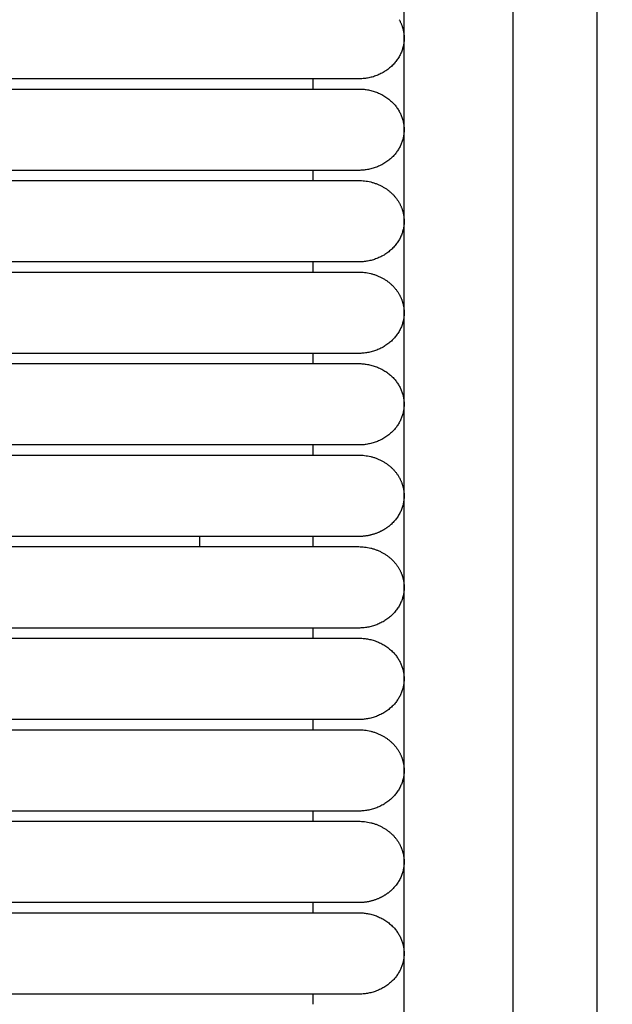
# Model space of a CAD drawing. Header units: millimetres. Extents: x -31695 to -19845, y -5614 to 7253.
# Tile 241 of 256: x -28353 to -28324, y 4632 to 4681. Entities that reach past the tile are written whole.
import ezdxf

# ---------------------------------------------------------------- set-up
doc = ezdxf.new("R2010")
doc.units = ezdxf.units.MM
doc.layers.add('2d', color=7, linetype='Continuous', true_color=0x000000)

msp = doc.modelspace()

# ---------------------------------------------------------------- linework, layer by layer
at = {"layer": '2d', "linetype": 'Continuous', "lineweight": -3}
msp.add_lwpolyline([(-28334.026, 4598.27), (-28334.026, 5374.719)], dxfattribs=at)
for points, knots in [([(-28327.843, 4580.414), (-28327.938, 4581.874), (-28328.016, 4583.335), (-28328.083, 4584.797), (-28328.155, 4586.378), (-28328.214, 4587.961), (-28328.264, 4589.544), (-28328.317, 4591.246), (-28328.359, 4592.949), (-28328.394, 4594.652), (-28328.431, 4596.505), (-28328.46, 4598.358), (-28328.483, 4600.211), (-28328.507, 4602.186), (-28328.524, 4604.161), (-28328.537, 4606.136), (-28328.55, 4608.199), (-28328.559, 4610.262), (-28328.565, 4612.325), (-28328.571, 4614.504), (-28328.574, 4616.683), (-28328.575, 4618.862), (-28328.578, 4622.137), (-28328.578, 4625.411), (-28328.578, 4628.686), (-28328.577, 4639.331), (-28328.577, 4649.975), (-28328.577, 4660.62), (-28328.577, 4672.699), (-28328.577, 4684.778), (-28328.577, 4696.856), (-28328.577, 4710.296), (-28328.577, 4723.735), (-28328.577, 4737.175), (-28328.577, 4751.989), (-28328.577, 4766.804), (-28328.577, 4781.619), (-28328.577, 4813.556), (-28328.577, 4845.491), (-28328.577, 4877.427), (-28328.577, 4910.929), (-28328.577, 4944.432), (-28328.577, 4977.935), (-28328.577, 5011.437), (-28328.577, 5044.939), (-28328.577, 5078.441), (-28328.577, 5094.409), (-28328.577, 5110.377), (-28328.577, 5126.346), (-28328.577, 5142.314), (-28328.577, 5158.284), (-28328.577, 5174.252), (-28328.577, 5181.659), (-28328.577, 5189.066), (-28328.577, 5196.473), (-28328.577, 5203.88), (-28328.577, 5211.288), (-28328.577, 5218.695), (-28328.577, 5224.095), (-28328.577, 5229.495), (-28328.577, 5234.895)], [0, 0, 0, 0, 4.32571, 4.32571, 4.32571, 9.006348, 9.006348, 9.006348, 14.041632, 14.041632, 14.041632, 19.519096, 19.519096, 19.519096, 25.35732, 25.35732, 25.35732, 31.454857, 31.454857, 31.454857, 37.895938, 37.895938, 37.895938, 47.575429, 47.575429, 47.575429, 79.038556, 79.038556, 79.038556, 114.740207, 114.740207, 114.740207, 154.464201, 154.464201, 154.464201, 198.253062, 198.253062, 198.253062, 292.648844, 292.648844, 292.648844, 391.674129, 391.674129, 391.674129, 490.698643, 490.698643, 490.698643, 537.896832, 537.896832, 537.896832, 585.096367, 585.096367, 585.096367, 606.990068, 606.990068, 606.990068, 628.884072, 628.884072, 628.884072, 644.845046, 644.845046, 644.845046, 644.845046]), ([(-28323.638, 4580.596), (-28323.732, 4582.035), (-28323.81, 4583.484), (-28323.877, 4584.924), (-28323.949, 4586.492), (-28324.008, 4588.061), (-28324.058, 4589.629), (-28324.112, 4591.321), (-28324.155, 4593.014), (-28324.19, 4594.706), (-28324.229, 4596.551), (-28324.258, 4598.396), (-28324.282, 4600.241), (-28324.307, 4602.211), (-28324.325, 4604.181), (-28324.339, 4606.15), (-28324.353, 4608.21), (-28324.363, 4610.269), (-28324.369, 4612.329), (-28324.376, 4614.506), (-28324.38, 4616.683), (-28324.383, 4618.86), (-28324.385, 4621.379), (-28324.387, 4623.899), (-28324.387, 4626.418), (-28324.388, 4627.173), (-28324.388, 4627.928), (-28324.388, 4628.683), (-28324.392, 4639.328), (-28324.394, 4649.973), (-28324.397, 4660.618), (-28324.4, 4672.697), (-28324.402, 4684.776), (-28324.403, 4696.855), (-28324.405, 4710.294), (-28324.407, 4723.734), (-28324.408, 4737.174), (-28324.409, 4751.989), (-28324.411, 4766.803), (-28324.411, 4781.618), (-28324.413, 4813.555), (-28324.414, 4845.491), (-28324.414, 4877.427), (-28324.415, 4910.93), (-28324.415, 4944.432), (-28324.415, 4977.935), (-28324.415, 5011.437), (-28324.415, 5044.939), (-28324.414, 5078.441), (-28324.414, 5094.41), (-28324.414, 5110.378), (-28324.413, 5126.346), (-28324.413, 5142.315), (-28324.412, 5158.284), (-28324.411, 5174.252), (-28324.411, 5181.659), (-28324.41, 5189.067), (-28324.41, 5196.474), (-28324.409, 5202.878), (-28324.409, 5209.282), (-28324.408, 5215.686)], [0, 0, 0, 0, 4.271346, 4.271346, 4.271346, 8.910793, 8.910793, 8.910793, 13.915218, 13.915218, 13.915218, 19.369775, 19.369775, 19.369775, 25.191998, 25.191998, 25.191998, 31.279337, 31.279337, 31.279337, 37.714779, 37.714779, 37.714779, 45.161136, 45.161136, 45.161136, 47.392834, 47.392834, 47.392834, 78.857016, 78.857016, 78.857016, 114.55941, 114.55941, 114.55941, 154.283912, 154.283912, 154.283912, 198.073133, 198.073133, 198.073133, 292.469323, 292.469323, 292.469323, 391.494727, 391.494727, 391.494727, 490.51936, 490.51936, 490.51936, 537.717708, 537.717708, 537.717708, 584.917492, 584.917492, 584.917492, 606.811354, 606.811354, 606.811354, 625.740521, 625.740521, 625.740521, 625.740521])]:
    msp.add_open_spline(points, degree=3, knots=knots, dxfattribs=at)
for points, weights, knots in [([(-28334.273, 4681.404), (-28334.026, 4680.97), (-28334.026, 4680.482), (-28334.026, 4679.642), (-28334.69, 4679.047), (-28335.354, 4678.452), (-28336.293, 4678.452)], [0.874965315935, 0.909550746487, 1, 0.853553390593, 0.853553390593, 0.853553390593, 1], [2.290392, 2.290392, 2.290392, 3.313708, 3.313708, 4.970563, 4.970563, 6.627417, 6.627417, 6.627417]), ([(-28336.293, 4678.452), (-28336.293, 4678.452), (-28338.617, 4678.452), (-28340.94, 4678.452), (-28344.226, 4678.452)], [1, 0.853553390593, 0.853553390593, 0.853553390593, 1], [0, 0, 0, 5.79899, 5.79899, 11.59798, 11.59798, 11.59798]), ([(-28344.226, 4677.945), (-28340.94, 4677.945), (-28338.617, 4677.945), (-28336.293, 4677.945), (-28336.293, 4677.945)], [1, 0.853553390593, 0.853553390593, 0.853553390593, 1], [0, 0, 0, 5.79899, 5.79899, 11.59798, 11.59798, 11.59798]), ([(-28336.293, 4677.945), (-28334.026, 4677.945), (-28334.026, 4675.915), (-28334.026, 4673.885), (-28336.293, 4673.885)], [1, 0.707106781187, 1, 0.707106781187, 1], [6.283185, 6.283185, 6.283185, 9.424778, 9.424778, 12.566371, 12.566371, 12.566371]), ([(-28336.293, 4673.885), (-28336.293, 4673.885), (-28338.617, 4673.885), (-28340.94, 4673.885), (-28344.226, 4673.885)], [1, 0.853553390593, 0.853553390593, 0.853553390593, 1], [0, 0, 0, 5.79899, 5.79899, 11.59798, 11.59798, 11.59798]), ([(-28344.226, 4673.378), (-28340.94, 4673.378), (-28338.617, 4673.378), (-28336.293, 4673.378), (-28336.293, 4673.378)], [1, 0.853553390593, 0.853553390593, 0.853553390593, 1], [0, 0, 0, 5.79899, 5.79899, 11.59798, 11.59798, 11.59798]), ([(-28334.273, 4672.269), (-28334.026, 4671.835), (-28334.026, 4671.348), (-28334.026, 4670.507), (-28334.69, 4669.912), (-28335.354, 4669.318), (-28336.293, 4669.318)], [0.874965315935, 0.909550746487, 1, 0.853553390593, 0.853553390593, 0.853553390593, 1], [2.290392, 2.290392, 2.290392, 3.313708, 3.313708, 4.970563, 4.970563, 6.627417, 6.627417, 6.627417]), ([(-28336.293, 4669.318), (-28336.293, 4669.318), (-28338.617, 4669.318), (-28340.94, 4669.318), (-28344.226, 4669.318)], [1, 0.853553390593, 0.853553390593, 0.853553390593, 1], [0, 0, 0, 5.79899, 5.79899, 11.59798, 11.59798, 11.59798]), ([(-28344.226, 4668.81), (-28340.94, 4668.81), (-28338.617, 4668.81), (-28336.293, 4668.81), (-28336.293, 4668.81)], [1, 0.853553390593, 0.853553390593, 0.853553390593, 1], [0, 0, 0, 5.79899, 5.79899, 11.59798, 11.59798, 11.59798]), ([(-28334.273, 4667.702), (-28334.026, 4667.268), (-28334.026, 4666.78), (-28334.026, 4665.939), (-28334.69, 4665.345), (-28335.354, 4664.75), (-28336.293, 4664.75)], [0.874965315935, 0.909550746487, 1, 0.853553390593, 0.853553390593, 0.853553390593, 1], [2.290392, 2.290392, 2.290392, 3.313708, 3.313708, 4.970563, 4.970563, 6.627417, 6.627417, 6.627417]), ([(-28336.293, 4664.75), (-28336.293, 4664.75), (-28338.617, 4664.75), (-28340.94, 4664.75), (-28344.226, 4664.75)], [1, 0.853553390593, 0.853553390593, 0.853553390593, 1], [0, 0, 0, 5.79899, 5.79899, 11.59798, 11.59798, 11.59798]), ([(-28344.226, 4664.243), (-28340.94, 4664.243), (-28338.617, 4664.243), (-28336.293, 4664.243), (-28336.293, 4664.243)], [1, 0.853553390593, 0.853553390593, 0.853553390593, 1], [0, 0, 0, 5.79899, 5.79899, 11.59798, 11.59798, 11.59798]), ([(-28336.293, 4664.243), (-28334.026, 4664.243), (-28334.026, 4662.213), (-28334.026, 4660.183), (-28336.293, 4660.183)], [1, 0.707106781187, 1, 0.707106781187, 1], [6.283185, 6.283185, 6.283185, 9.424778, 9.424778, 12.566371, 12.566371, 12.566371]), ([(-28336.293, 4660.183), (-28336.293, 4660.183), (-28338.617, 4660.183), (-28340.94, 4660.183), (-28344.226, 4660.183)], [1, 0.853553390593, 0.853553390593, 0.853553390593, 1], [0, 0, 0, 5.79899, 5.79899, 11.59798, 11.59798, 11.59798]), ([(-28344.226, 4659.676), (-28340.94, 4659.676), (-28338.617, 4659.676), (-28336.293, 4659.676), (-28336.293, 4659.676)], [1, 0.853553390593, 0.853553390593, 0.853553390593, 1], [0, 0, 0, 5.79899, 5.79899, 11.59798, 11.59798, 11.59798]), ([(-28334.273, 4658.567), (-28334.026, 4658.133), (-28334.026, 4657.646), (-28334.026, 4656.805), (-28334.69, 4656.21), (-28334.944, 4655.983), (-28335.264, 4655.837)], [0.874965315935, 0.909550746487, 1, 0.853553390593, 0.853553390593, 0.853553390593, 0.874965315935], [2.290392, 2.290392, 2.290392, 3.313708, 3.313708, 4.970563, 4.970563, 5.604101, 5.604101, 5.604101]), ([(-28336.293, 4655.616), (-28336.293, 4655.616), (-28338.617, 4655.616), (-28340.94, 4655.616), (-28344.226, 4655.616)], [1, 0.853553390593, 0.853553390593, 0.853553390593, 1], [0, 0, 0, 5.79899, 5.79899, 11.59798, 11.59798, 11.59798]), ([(-28344.226, 4655.108), (-28340.94, 4655.108), (-28338.617, 4655.108), (-28336.293, 4655.108), (-28336.293, 4655.108)], [1, 0.853553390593, 0.853553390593, 0.853553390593, 1], [0, 0, 0, 5.79899, 5.79899, 11.59798, 11.59798, 11.59798]), ([(-28334.273, 4654), (-28334.026, 4653.566), (-28334.026, 4653.078), (-28334.026, 4652.237), (-28334.69, 4651.643), (-28335.354, 4651.048), (-28336.293, 4651.048)], [0.874965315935, 0.909550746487, 1, 0.853553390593, 0.853553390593, 0.853553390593, 1], [2.290392, 2.290392, 2.290392, 3.313708, 3.313708, 4.970563, 4.970563, 6.627417, 6.627417, 6.627417]), ([(-28336.293, 4651.048), (-28336.293, 4651.048), (-28338.617, 4651.048), (-28340.94, 4651.048), (-28344.226, 4651.048)], [1, 0.853553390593, 0.853553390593, 0.853553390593, 1], [0, 0, 0, 5.79899, 5.79899, 11.59798, 11.59798, 11.59798]), ([(-28344.226, 4650.541), (-28340.94, 4650.541), (-28338.617, 4650.541), (-28336.293, 4650.541), (-28336.293, 4650.541)], [1, 0.853553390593, 0.853553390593, 0.853553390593, 1], [0, 0, 0, 5.79899, 5.79899, 11.59798, 11.59798, 11.59798]), ([(-28336.293, 4650.541), (-28334.026, 4650.541), (-28334.026, 4648.511), (-28334.026, 4646.481), (-28336.293, 4646.481)], [1, 0.707106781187, 1, 0.707106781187, 1], [6.283185, 6.283185, 6.283185, 9.424778, 9.424778, 12.566371, 12.566371, 12.566371]), ([(-28336.293, 4646.481), (-28336.293, 4646.481), (-28338.617, 4646.481), (-28340.94, 4646.481), (-28344.226, 4646.481)], [1, 0.853553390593, 0.853553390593, 0.853553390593, 1], [0, 0, 0, 5.79899, 5.79899, 11.59798, 11.59798, 11.59798]), ([(-28344.226, 4645.974), (-28340.94, 4645.974), (-28338.617, 4645.974), (-28336.293, 4645.974), (-28336.293, 4645.974)], [1, 0.853553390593, 0.853553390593, 0.853553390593, 1], [0, 0, 0, 5.79899, 5.79899, 11.59798, 11.59798, 11.59798]), ([(-28334.273, 4644.865), (-28334.026, 4644.431), (-28334.026, 4643.944), (-28334.026, 4643.103), (-28334.69, 4642.508), (-28335.354, 4641.914), (-28336.293, 4641.914)], [0.874965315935, 0.909550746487, 1, 0.853553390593, 0.853553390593, 0.853553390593, 1], [2.290392, 2.290392, 2.290392, 3.313708, 3.313708, 4.970563, 4.970563, 6.627417, 6.627417, 6.627417]), ([(-28336.293, 4641.914), (-28336.293, 4641.914), (-28338.617, 4641.914), (-28340.94, 4641.914), (-28344.226, 4641.914)], [1, 0.853553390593, 0.853553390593, 0.853553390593, 1], [0, 0, 0, 5.79899, 5.79899, 11.59798, 11.59798, 11.59798]), ([(-28344.226, 4641.406), (-28340.94, 4641.406), (-28338.617, 4641.406), (-28336.293, 4641.406), (-28336.293, 4641.406)], [1, 0.853553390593, 0.853553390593, 0.853553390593, 1], [0, 0, 0, 5.79899, 5.79899, 11.59798, 11.59798, 11.59798]), ([(-28334.273, 4640.298), (-28334.026, 4639.864), (-28334.026, 4639.376), (-28334.026, 4638.535), (-28334.69, 4637.941), (-28334.944, 4637.713), (-28335.264, 4637.568)], [0.874965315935, 0.909550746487, 1, 0.853553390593, 0.853553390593, 0.853553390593, 0.874965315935], [2.290392, 2.290392, 2.290392, 3.313708, 3.313708, 4.970563, 4.970563, 5.604101, 5.604101, 5.604101]), ([(-28336.293, 4637.346), (-28336.293, 4637.346), (-28338.617, 4637.346), (-28340.94, 4637.346), (-28344.226, 4637.346)], [1, 0.853553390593, 0.853553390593, 0.853553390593, 1], [0, 0, 0, 5.79899, 5.79899, 11.59798, 11.59798, 11.59798]), ([(-28344.226, 4636.839), (-28340.94, 4636.839), (-28338.617, 4636.839), (-28336.293, 4636.839), (-28336.293, 4636.839)], [1, 0.853553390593, 0.853553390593, 0.853553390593, 1], [0, 0, 0, 5.79899, 5.79899, 11.59798, 11.59798, 11.59798]), ([(-28336.293, 4636.839), (-28334.026, 4636.839), (-28334.026, 4634.809), (-28334.026, 4632.779), (-28336.293, 4632.779)], [1, 0.707106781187, 1, 0.707106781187, 1], [6.283185, 6.283185, 6.283185, 9.424778, 9.424778, 12.566371, 12.566371, 12.566371]), ([(-28336.293, 4632.779), (-28336.293, 4632.779), (-28338.617, 4632.779), (-28340.94, 4632.779), (-28344.226, 4632.779)], [1, 0.853553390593, 0.853553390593, 0.853553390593, 1], [0, 0, 0, 5.79899, 5.79899, 11.59798, 11.59798, 11.59798])]:
    msp.add_rational_spline(points, weights, degree=2, knots=knots, dxfattribs=at)
for points in [[(-28344.226, 4678.452), (-28354.165, 4678.452), (-28364.104, 4678.452)], [(-28338.56, 4677.945), (-28338.56, 4678.199), (-28338.56, 4678.453)], [(-28364.104, 4677.945), (-28354.165, 4677.945), (-28344.226, 4677.945)], [(-28344.226, 4673.885), (-28354.165, 4673.885), (-28364.104, 4673.885)], [(-28338.56, 4673.378), (-28338.56, 4673.631), (-28338.56, 4673.885)], [(-28364.104, 4673.378), (-28354.165, 4673.378), (-28344.226, 4673.378)], [(-28344.226, 4669.318), (-28354.165, 4669.318), (-28364.104, 4669.318)], [(-28338.56, 4668.81), (-28338.56, 4669.064), (-28338.56, 4669.318)], [(-28364.104, 4668.81), (-28354.165, 4668.81), (-28344.226, 4668.81)], [(-28344.226, 4664.75), (-28354.165, 4664.75), (-28364.104, 4664.75)], [(-28338.56, 4664.243), (-28338.56, 4664.497), (-28338.56, 4664.75)], [(-28364.104, 4664.243), (-28354.165, 4664.243), (-28344.226, 4664.243)], [(-28344.226, 4660.183), (-28354.165, 4660.183), (-28364.104, 4660.183)], [(-28338.56, 4659.676), (-28338.56, 4659.929), (-28338.56, 4660.183)], [(-28364.104, 4659.676), (-28354.165, 4659.676), (-28344.226, 4659.676)], [(-28344.226, 4655.616), (-28354.165, 4655.616), (-28364.104, 4655.616)], [(-28338.56, 4655.108), (-28338.56, 4655.362), (-28338.56, 4655.616)], [(-28364.104, 4655.108), (-28354.165, 4655.108), (-28344.226, 4655.108)], [(-28344.226, 4651.048), (-28354.165, 4651.048), (-28364.104, 4651.048)], [(-28338.56, 4650.541), (-28338.56, 4650.795), (-28338.56, 4651.048)], [(-28364.104, 4650.541), (-28354.165, 4650.541), (-28344.226, 4650.541)], [(-28344.226, 4646.481), (-28354.165, 4646.481), (-28364.104, 4646.481)], [(-28338.56, 4645.974), (-28338.56, 4646.227), (-28338.56, 4646.481)], [(-28376.746, 4645.974), (-28360.486, 4645.974), (-28344.226, 4645.974)], [(-28344.226, 4641.914), (-28354.165, 4641.914), (-28364.104, 4641.914)], [(-28338.56, 4641.406), (-28338.56, 4641.66), (-28338.56, 4641.914)], [(-28364.104, 4641.406), (-28354.165, 4641.406), (-28344.226, 4641.406)], [(-28344.226, 4637.346), (-28354.165, 4637.346), (-28364.104, 4637.346)], [(-28338.56, 4636.839), (-28338.56, 4637.093), (-28338.56, 4637.346)], [(-28364.104, 4636.839), (-28354.165, 4636.839), (-28344.226, 4636.839)], [(-28344.226, 4632.779), (-28354.165, 4632.779), (-28364.104, 4632.779)], [(-28338.56, 4632.271), (-28338.56, 4632.525), (-28338.56, 4632.779)]]:
    msp.add_open_spline(points, degree=2, dxfattribs=at)
for points, weights in [([(-28336.293, 4673.378), (-28334.904, 4673.378), (-28334.273, 4672.269)], [1, 0.797556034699, 0.874965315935]), ([(-28336.293, 4668.81), (-28334.904, 4668.81), (-28334.273, 4667.702)], [1, 0.797556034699, 0.874965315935]), ([(-28336.293, 4659.676), (-28334.904, 4659.676), (-28334.273, 4658.567)], [1, 0.797556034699, 0.874965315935]), ([(-28335.264, 4655.837), (-28335.749, 4655.616), (-28336.293, 4655.616)], [0.874965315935, 0.909550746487, 1]), ([(-28344.226, 4655.109), (-28344.226, 4655.328), (-28344.226, 4655.616)], [0.85438590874, 0.850040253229, 0.868378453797]), ([(-28336.293, 4655.108), (-28334.904, 4655.108), (-28334.273, 4654)], [1, 0.797556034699, 0.874965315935]), ([(-28336.293, 4645.974), (-28334.904, 4645.974), (-28334.273, 4644.865)], [1, 0.797556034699, 0.874965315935]), ([(-28336.293, 4641.406), (-28334.904, 4641.406), (-28334.273, 4640.298)], [1, 0.797556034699, 0.874965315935]), ([(-28335.264, 4637.568), (-28335.749, 4637.346), (-28336.293, 4637.346)], [0.874965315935, 0.909550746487, 1])]:
    msp.add_rational_spline(points, weights, degree=2, dxfattribs=at)

doc.saveas('drawing.dxf')
